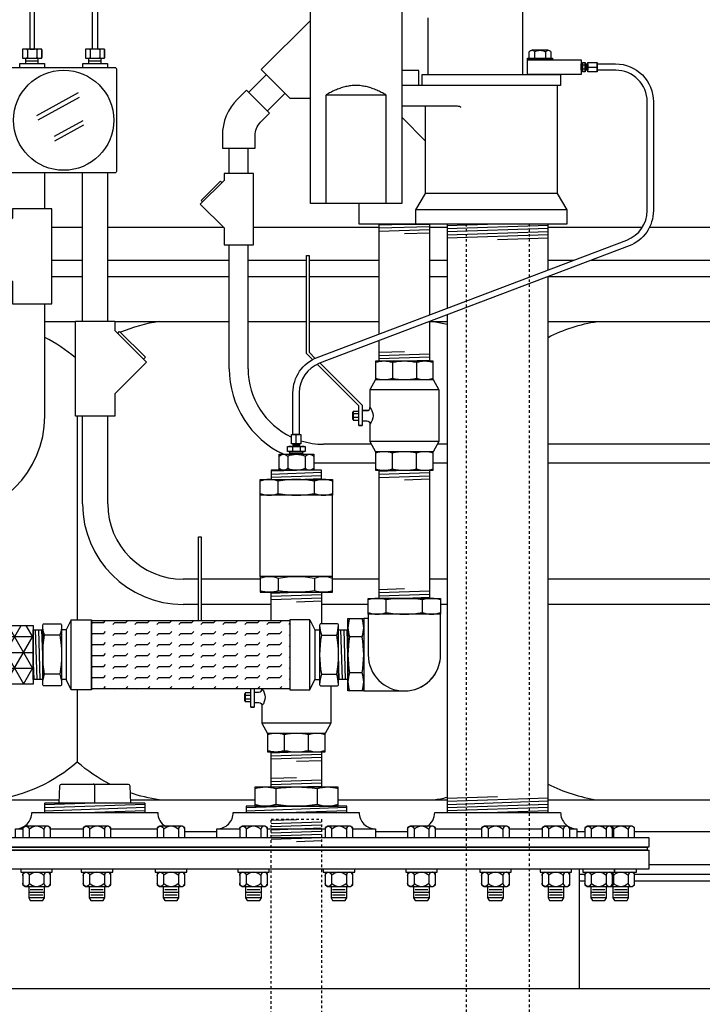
# Model space of a CAD drawing. Extents: x -285 to 5863, y 308 to 3178.
# Tile 4 of 256: x -242 to -215, y 1371 to 1410. Entities that reach past the tile are written whole.
import ezdxf

# ---------------------------------------------------------------- set-up
doc = ezdxf.new("R2010")
doc.units = 0
doc.header["$MEASUREMENT"] = 0
doc.linetypes.add('HIDDEN5', pattern=[0.05, 0.025, -0.025])
doc.layers.get('0').update_dxf_attribs({"color": 255, "linetype": 'CONTINUOUS'})
for name, color, linetype in [('CONDUIT', 2, 'CONTINUOUS'), ('COPPER-TUBING', 2, 'CONTINUOUS'), ('FLEXHOSE-2', 3, 'CONTINUOUS'), ('FLEXHOSE-2-HATCH', 2, 'CONTINUOUS'), ('FRP-2', 2, 'CONTINUOUS'), ('FRP-2-HATCH', 1, 'CONTINUOUS'), ('FRP-COLLAR', 1, 'CONTINUOUS'), ('FRP-SUMP', 2, 'CONTINUOUS'), ('GALV-2-ELL', 3, 'CONTINUOUS'), ('GALV-2-PIPE', 3, 'CONTINUOUS'), ('GALV-2-REDUCER', 3, 'CONTINUOUS'), ('GALV-2-TEE', 3, 'CONTINUOUS'), ('GALV-2-VALVE', 3, 'CONTINUOUS'), ('GALV-4-PIPE', 4, 'CONTINUOUS'), ('GALV-4-PLUG', 4, 'CONTINUOUS'), ('GALV-4-REDUCER', 4, 'CONTINUOUS'), ('J-BOX', 2, 'CONTINUOUS'), ('PROBE', 2, 'CONTINUOUS'), ('SUB-PUMP', 4, 'CONTINUOUS'), ('TANK-BUNG-OPENING-4', 3, 'CONTINUOUS'), ('TANK-MANWAY', 5, 'CONTINUOUS'), ('TANK-MANWAY-BOLT', 7, 'CONTINUOUS')]:
    doc.layers.add(name, color=color, linetype=linetype)

# ---------------------------------------------------------------- blocks, each defined once
blk = doc.blocks.new('A$C11483477')
at = {"layer": 'FLEXHOSE-2-HATCH', "linetype": 'Continuous'}
h = blk.add_hatch(dxfattribs=at)
h.set_pattern_fill('FLEX', color=256, scale=1.75, style=0)
h.set_pattern_definition([(6e-10, (46.2628, 13.2653), (-4e-12, 0.4375), [0.4375, -0.4375]), (45, (46.7003, 13.2653), (-4e-12, 0.4375), [0.109375, -0.399968, 0.109375, -0.618718])])
h.paths.add_polyline_path([(46.404, 14.625), (46.263, 14.625), (46.263, 11.905), (46.404, 11.905)])
h.paths.add_polyline_path([(54.138, 14.625), (46.404, 14.625), (46.404, 11.905), (54.138, 11.905)])
at = {"layer": 'FRP-2-HATCH', "linetype": 'Continuous'}
h = blk.add_hatch(dxfattribs=at)
h.set_pattern_fill('NET3', color=256, scale=5, style=0)
h.set_pattern_definition([(0, (40.45004, 13.2629), (0, 0.625), []), (60, (40.45004, 13.2629), (-0.541266, 0.3125), []), (120, (40.45004, 13.2629), (-0.541266, -0.3125), [])])
h.paths.add_polyline_path([(43.95, 14.43), (40.45, 14.43), (40.45, 12.096), (43.95, 12.096)])
h.paths.add_polyline_path([(40.45, 14.263), (40.018, 14.263), (40.018, 12.263), (40.45, 12.263)])
h.paths.add_polyline_path([(40.018, 15.506), (36.268, 15.506), (36.268, 14.453), (40.018, 14.453)])
h.paths.add_polyline_path([(40.018, 14.453), (36.268, 14.453), (36.268, 13.45), (37.895, 13.45), (37.895, 13.513), (37.955, 13.513), (37.955, 13.685, -0.236068), (37.986, 13.7), (38.299, 13.7, -0.236068), (38.33, 13.685), (38.33, 13.513), (38.393, 13.513), (38.393, 13.45), (40.018, 13.45)])
h.paths.add_polyline_path([(40.018, 13.075), (38.393, 13.075), (38.393, 13.013), (38.299, 13.013, -0.236068), (38.33, 12.997), (38.33, 12.841, -0.236068), (38.299, 12.825), (38.268, 12.825), (38.268, 12.7), (38.018, 12.7), (38.018, 12.825), (37.986, 12.825, -0.236068), (37.955, 12.841), (37.955, 13.013), (37.895, 13.013), (37.895, 13.075), (36.268, 13.075), (36.268, 12.073), (40.018, 12.073)])
h.paths.add_polyline_path([(40.018, 12.018), (40.018, 12.073), (36.268, 12.073), (36.268, 12.018), (36.268, 11.019), (40.018, 11.019)])
h.paths.add_polyline_path([(36.268, 14.453), (35.835, 14.453), (35.835, 12.073), (36.268, 12.073)])
at = {"layer": 'CONDUIT'}
for p, q in [((53.212, 36.306), (52.505, 35.599)), ((53.955, 35.563), (53.248, 34.856)), ((51.735, 32.384), (51.735, 33.384)), ((52.485, 32.384), (52.485, 33.384)), ((44.408, 30.973), (44.408, 32.4)), ((45.909, 26.519), (45.909, 32.4)), ((46.909, 26.519), (46.909, 32.4)), ((51.735, 24.624), (51.735, 29.551)), ((52.485, 24.624), (52.485, 29.551)), ((44.408, 22.743), (44.408, 27.195)), ((45.909, 19.263), (45.909, 22.741)), ((46.909, 19.263), (46.909, 22.741)), ((57.38, 21.624), (55.485, 21.624)), ((60.396, 21.624), (60.004, 21.624)), ((74.101, 21.624), (64.396, 21.624)), ((57.545, 20.874), (55.089, 20.874)), ((60.396, 20.874), (59.839, 20.874)), ((74.101, 20.874), (64.396, 20.874)), ((50.51, 16.263), (49.909, 16.263)), ((52.965, 16.263), (50.619, 16.263)), ((57.692, 16.263), (55.837, 16.263)), ((60.396, 16.263), (59.692, 16.263)), ((74.101, 16.263), (64.396, 16.263)), ((50.51, 15.263), (49.909, 15.263)), ((53.403, 15.263), (50.619, 15.263)), ((57.255, 15.263), (55.403, 15.263)), ((60.396, 15.263), (60.127, 15.263)), ((74.101, 15.263), (64.396, 15.263))]:
    blk.add_line(p, q, dxfattribs=at)
blk.add_lwpolyline([(51.463, 33.384), (52.763, 33.384), (52.763, 33.884, -0.198912), (52.982, 34.414), (53.336, 34.768), (52.417, 35.687), (52.063, 35.334, 0.198912), (51.463, 33.885), (51.463, 33.384)], format="xyb", dxfattribs=at)
for points in [[(51.529, 32.103), (50.586, 31.16), (51.529, 30.217), (51.529, 29.551), (52.696, 29.551), (52.696, 32.384), (51.529, 32.384)], [(43.13, 30.599), (41.873, 29.341), (43.13, 28.084), (43.13, 27.195), (44.686, 27.195), (44.686, 30.973), (43.13, 30.973)], [(47.186, 26.144), (48.443, 24.887), (47.186, 23.63), (47.186, 22.741), (45.631, 22.741), (45.631, 26.519), (47.186, 26.519)]]:
    blk.add_lwpolyline(points, close=True, dxfattribs=at)
for points in [[(51.441, 32.015), (51.382, 32.074), (50.616, 31.308), (50.675, 31.249)], [(47.304, 26.026), (47.383, 26.105), (48.404, 25.083), (48.326, 25.005)]]:
    blk.add_lwpolyline(points, dxfattribs=at)
for centre, radius, start, end in [((55.485, 24.624), 3.75, 180, 245.001), ((55.485, 24.624), 3, 180, 244.8204), ((40.408, 22.743), 4, 270, 0), ((55.485, 24.624), 3, 252.515, 270), ((49.909, 19.263), 4, 180, 270), ((49.909, 19.263), 3, 180, 270)]:
    blk.add_arc(centre, radius, start, end, dxfattribs=at)
at = {"layer": 'COPPER-TUBING', "color": 7}
for p, q in [((65.733, 36.73), (65.741, 36.48)), ((65.863, 36.681), (65.773, 36.681)), ((65.863, 36.523), (65.773, 36.523)), ((65.922, 36.73), (65.93, 36.48)), ((65.997, 36.605), (66.337, 36.605)), ((54.396, 21.66), (54.396, 22)), ((54.254, 21.518), (54.254, 21.349)), ((54.271, 21.585), (54.521, 21.593)), ((54.548, 21.518), (54.548, 21.349)), ((54.146, 21.27), (54.646, 21.287))]:
    blk.add_line(p, q, dxfattribs=at)
at = {"layer": 'COPPER-TUBING', "linetype": 'Continuous'}
blk.add_line((65.98, 36.73), (65.98, 36.48), dxfattribs=at)
at = {"layer": 'COPPER-TUBING', "color": 7, "linetype": 'Continuous'}
blk.add_line((54.271, 21.643), (54.521, 21.643), dxfattribs=at)
at = {"layer": 'COPPER-TUBING', "color": 7}
for points in [[(65.773, 36.792, 0.162986), (65.773, 36.681, 0.117634), (65.773, 36.523, 0.167355), (65.773, 36.412)], [(65.863, 36.412, 0.167355), (65.863, 36.523, 0.117634), (65.863, 36.681, 0.162986), (65.863, 36.792)], [(65.997, 36.417, -0.182833), (65.997, 36.605, -0.182833), (65.997, 36.792)], [(66.337, 36.417, 0.182833), (66.337, 36.605, 0.182833), (66.337, 36.792)], [(54.584, 22, 0.182833), (54.396, 22, 0.182833), (54.209, 22)], [(54.756, 21.518, 0.167355), (54.548, 21.518, 0.117634), (54.254, 21.518, 0.162986), (54.046, 21.518)], [(54.584, 21.66, -0.182833), (54.396, 21.66, -0.182833), (54.209, 21.66)], [(54.046, 21.349, 0.162986), (54.254, 21.349, 0.117634), (54.548, 21.349, 0.167355), (54.756, 21.349)]]:
    blk.add_lwpolyline(points, format="xyb", dxfattribs=at)
at = {"layer": 'COPPER-TUBING'}
for points in [[(65.873, 36.792), (65.873, 36.412), (65.764, 36.412), (65.764, 36.792)], [(54.046, 21.536), (54.756, 21.536), (54.756, 21.332), (54.046, 21.332)]]:
    blk.add_lwpolyline(points, close=True, dxfattribs=at)
at = {"layer": 'COPPER-TUBING', "linetype": 'Continuous'}
for points in [[(65.98, 36.792), (66.355, 36.792), (66.355, 36.417), (65.98, 36.417)], [(65.764, 36.73), (65.764, 36.48), (65.71, 36.48), (65.71, 36.73)], [(65.98, 36.73), (65.98, 36.48), (65.873, 36.48), (65.873, 36.73)], [(54.209, 21.643), (54.209, 22.018), (54.584, 22.018), (54.584, 21.643)], [(54.271, 21.643), (54.521, 21.643), (54.521, 21.536), (54.271, 21.536)], [(54.146, 21.332), (54.646, 21.332), (54.646, 21.225), (54.146, 21.225)]]:
    blk.add_lwpolyline(points, close=True, dxfattribs=at)
blk.add_lwpolyline([(68.336, 30.904), (68.336, 35.23, 0.414214), (67.086, 36.48), (66.355, 36.48), (66.355, 36.73), (67.082, 36.73, -0.414214), (68.582, 35.23), (68.582, 30.904, -0.31159), (67.614, 29.502), (55.321, 24.839, 0.31159), (54.515, 23.67), (54.515, 22.018), (54.265, 22.018), (54.265, 23.669, -0.31159), (55.233, 25.071), (67.529, 29.736, 0.31159)], format="xyb", close=True, dxfattribs=at)
at = {"layer": 'FLEXHOSE-2', "color": 7}
for p, q in [((44.106, 12.277), (44.044, 14.249)), ((44.231, 12.277), (44.169, 14.249)), ((44.325, 13.263), (44.294, 14.249)), ((56.231, 12.277), (56.169, 14.249)), ((56.356, 12.277), (56.294, 14.249)), ((56.45, 13.263), (56.419, 14.249)), ((43.981, 12.277), (43.95, 13.263)), ((56.106, 12.277), (56.075, 13.263))]:
    blk.add_line(p, q, dxfattribs=at)
at = {"layer": 'FLEXHOSE-2', "color": 2, "linetype": 'Continuous'}
for p, q in [((45.263, 14.25), (45.263, 12.28)), ((55.138, 14.25), (55.138, 12.28))]:
    blk.add_line(p, q, dxfattribs=at)
at = {"layer": 'FLEXHOSE-2', "color": 7, "linetype": 'Continuous'}
for p, q in [((45.005, 14.035), (44.397, 14.035)), ((55.395, 14.035), (56.004, 14.035)), ((45.005, 12.493), (44.397, 12.493)), ((55.395, 12.493), (56.004, 12.493))]:
    blk.add_line(p, q, dxfattribs=at)
at = {"layer": 'FLEXHOSE-2', "linetype": 'Continuous'}
for points in [[(44.325, 14.429, -0.414214), (44.388, 14.497), (45.017, 14.497, -0.414214), (45.075, 14.435), (45.075, 12.085, -0.414214), (45.013, 12.025), (44.388, 12.025, -0.414214), (44.325, 12.087)], [(56.075, 14.429, 0.414214), (56.013, 14.497), (55.383, 14.497, 0.414214), (55.325, 14.435), (55.325, 12.085, 0.414214), (55.388, 12.025), (56.013, 12.025, 0.414214), (56.075, 12.087)]]:
    blk.add_lwpolyline(points, format="xyb", close=True, dxfattribs=at)
for points in [[(45.463, 14.657), (45.263, 14.25), (45.075, 14.25)], [(54.938, 14.657), (55.138, 14.25), (55.325, 14.25)], [(45.463, 11.874), (45.263, 12.28), (45.076, 12.28)], [(54.938, 11.874), (55.138, 12.28), (55.324, 12.28)]]:
    blk.add_lwpolyline(points, dxfattribs=at)
for points in [[(45.463, 11.874), (45.463, 14.657), (46.263, 14.657), (46.263, 11.874)], [(54.138, 11.905), (46.263, 11.905), (46.263, 14.625), (54.138, 14.625)], [(54.938, 11.874), (54.938, 14.657), (54.138, 14.657), (54.138, 11.874)], [(44.325, 12.277), (43.95, 12.277), (43.95, 14.249), (44.325, 14.249)], [(56.45, 12.277), (56.075, 12.277), (56.075, 14.249), (56.45, 14.249)]]:
    blk.add_lwpolyline(points, close=True, dxfattribs=at)
at = {"layer": 'FLEXHOSE-2', "color": 7, "linetype": 'Continuous'}
for points in [[(44.327, 12.085, -0.065145), (44.397, 12.493, -0.092707), (44.397, 14.035, -0.065883), (44.327, 14.437)], [(45.075, 14.437, -0.065883), (45.005, 14.035, -0.092707), (45.005, 12.493, -0.065145), (45.075, 12.085)], [(55.325, 14.437, 0.065883), (55.395, 14.035, 0.092707), (55.395, 12.493, 0.065145), (55.325, 12.085)], [(56.074, 12.085, 0.065145), (56.004, 12.493, 0.092707), (56.004, 14.035, 0.065883), (56.074, 14.437)]]:
    blk.add_lwpolyline(points, format="xyb", dxfattribs=at)
at = {"layer": 'FRP-2'}
blk.add_lwpolyline([(43.95, 12.096), (40.45, 12.096), (40.45, 14.43), (43.95, 14.43)], close=True, dxfattribs=at)
at = {"layer": 'FRP-COLLAR', "color": 7, "linetype": 'Continuous'}
for p, q in [((49.971, 6.25), (51.247, 6.25)), ((57.546, 6.25), (58.821, 6.25)), ((65.546, 6.25), (65.857, 6.25)), ((67.835, 6.25), (74.26, 6.25)), ((68.396, 4.935), (74.996, 4.935)), ((65.857, 4.536), (65.646, 4.536)), ((74.996, 4.536), (67.835, 4.536)), ((65.646, 4.286), (65.857, 4.286)), ((67.835, 4.286), (75.246, 4.286))]:
    blk.add_line(p, q, dxfattribs=at)
at = {"layer": 'FRP-SUMP', "color": 7, "linetype": 'Continuous'}
for p, q in [((44.686, 30.248), (45.909, 30.248)), ((46.909, 30.248), (51.499, 30.248)), ((52.696, 30.248), (57.692, 30.248)), ((59.692, 30.248), (60.396, 30.248)), ((64.396, 30.248), (68.149, 30.248)), ((68.43, 30.248), (74.274, 30.248)), ((44.686, 28.932), (45.909, 28.932)), ((46.909, 28.932), (51.735, 28.932)), ((52.485, 28.932), (54.798, 28.932)), ((54.908, 28.932), (57.692, 28.932)), ((59.692, 28.932), (60.396, 28.932)), ((64.396, 28.932), (65.412, 28.932)), ((66.113, 28.932), (75.011, 28.932)), ((44.686, 28.284), (45.909, 28.284)), ((46.909, 28.284), (51.735, 28.284)), ((52.485, 28.284), (54.798, 28.284)), ((54.908, 28.284), (57.692, 28.284)), ((59.692, 28.284), (60.396, 28.284)), ((64.396, 28.284), (75.261, 28.284)), ((57.01, 22.98), (57.264, 22.98))]:
    blk.add_line(p, q, dxfattribs=at)
at = {"layer": 'FRP-SUMP', "color": 7}
for p, q in [((44.408, 26.498), (45.631, 26.498)), ((47.186, 26.498), (51.735, 26.498)), ((52.485, 26.498), (54.798, 26.498)), ((54.908, 26.498), (57.692, 26.498)), ((59.692, 26.498), (60.396, 26.498)), ((64.396, 26.498), (75.444, 26.498)), ((45.698, 22.741), (45.698, 14.657)), ((45.698, 11.874), (45.698, 9)), ((38.907, 7.5), (44.987, 7.5)), ((47.805, 7.5), (52.758, 7.5)), ((56.058, 7.5), (60.396, 7.5)), ((64.396, 7.5), (75.444, 7.5))]:
    blk.add_line(p, q, dxfattribs=at)
for points in [[(48.948, 26.498, 0.062659), (47.418, 26.07, 0.062659)], [(59.859, 26.498, -0.021503), (60.396, 26.394, -0.021503)], [(64.396, 25.869, -0.081493), (66.359, 26.498)], [(45.631, 25.055, 0.057905), (44.408, 25.87, 0.057905)], [(46.995, 8.124, -0.061716), (45.698, 9, -0.143498), (42.448, 7.5)], [(64.396, 8.129, 0.081493), (66.359, 7.5)], [(48.948, 7.5, -0.046795), (47.794, 7.784, -0.046795)], [(59.859, 7.5, 0.021503), (60.396, 7.604, 0.021503)]]:
    blk.add_lwpolyline(points, format="xyb", dxfattribs=at)
at = {"layer": 'GALV-2-ELL', "color": 7, "linetype": 'Continuous'}
for p, q in [((57.974, 14.94), (57.974, 15.439)), ((59.41, 14.94), (59.41, 15.439)), ((57.012, 13.981), (56.513, 13.981)), ((57.012, 12.545), (56.513, 12.545))]:
    blk.add_line(p, q, dxfattribs=at)
for points in [[(60.127, 15.439, 0.174432), (59.41, 15.439, 0.087045), (57.974, 15.439, 0.173735), (57.255, 15.439)], [(57.255, 14.94, 0.173725), (57.974, 14.94, 0.087044), (59.41, 14.94, 0.174422), (60.127, 14.94)], [(56.513, 14.697, 0.174432), (56.513, 13.981, 0.087045), (56.513, 12.545, 0.173735), (56.513, 11.825)], [(57.012, 11.825, 0.173725), (57.012, 12.545, 0.087044), (57.012, 13.981, 0.174422), (57.012, 14.697)]]:
    blk.add_lwpolyline(points, format="xyb", dxfattribs=at)
at = {"layer": 'GALV-2-ELL', "linetype": 'Continuous'}
for points in [[(60.127, 14.878), (57.255, 14.878), (57.255, 15.502), (60.127, 15.502)], [(57.075, 14.697), (57.075, 11.825), (56.45, 11.825), (56.45, 14.697)]]:
    blk.add_lwpolyline(points, close=True, dxfattribs=at)
for points in [[(57.255, 14.878), (57.255, 13.261, 1), (60.127, 13.261), (60.127, 14.878)], [(57.075, 11.825), (58.691, 11.825, 0.414214), (60.127, 13.261, 0.414214)]]:
    blk.add_lwpolyline(points, format="xyb", dxfattribs=at)
blk.add_lwpolyline([(57.255, 14.697), (57.075, 14.697)], dxfattribs=at)
at = {"layer": 'GALV-2-PIPE', "color": 7}
for p, q in [((57.692, 30.341), (58.692, 30.372)), ((57.692, 30.216), (59.692, 30.278)), ((57.692, 30.091), (59.692, 30.153)), ((58.692, 29.997), (59.692, 30.028)), ((58.692, 25.296), (57.692, 25.265)), ((59.692, 25.203), (57.692, 25.14)), ((59.692, 25.078), (57.692, 25.015)), ((59.692, 24.953), (58.692, 24.921)), ((57.692, 20.56), (58.692, 20.591)), ((57.692, 20.435), (59.692, 20.498)), ((57.692, 20.31), (59.692, 20.373)), ((58.692, 20.216), (59.692, 20.248)), ((53.403, 15.714), (54.403, 15.745)), ((53.403, 15.589), (55.403, 15.651)), ((58.692, 15.877), (57.692, 15.846)), ((59.692, 15.783), (57.692, 15.721)), ((59.692, 15.658), (57.692, 15.596)), ((53.403, 15.464), (55.403, 15.526)), ((54.403, 15.37), (55.403, 15.401)), ((59.692, 15.533), (58.692, 15.502)), ((53.405, 9.374), (54.406, 9.408)), ((53.405, 9.374), (54.406, 9.408)), ((53.405, 9.249), (55.403, 9.317)), ((53.405, 9.249), (55.402, 9.317)), ((53.405, 9.124), (55.403, 9.192)), ((53.405, 9.124), (55.402, 9.192)), ((54.404, 9.033), (55.403, 9.067)), ((54.404, 9.033), (55.402, 9.067)), ((54.401, 8.376), (53.405, 8.343)), ((55.403, 8.285), (53.405, 8.218)), ((55.403, 8.16), (53.405, 8.092)), ((55.403, 8.035), (54.303, 7.998))]:
    blk.add_line(p, q, dxfattribs=at)
at = {"layer": 'GALV-2-PIPE', "color": 254, "linetype": 'Continuous'}
for p, q in [((53.405, 6.692), (54.406, 6.725)), ((53.405, 6.566), (55.403, 6.634)), ((53.405, 6.441), (55.403, 6.509)), ((53.405, 6.316), (55.403, 6.384)), ((53.405, 6.191), (55.403, 6.259)), ((53.405, 6.066), (55.403, 6.133)), ((53.405, 5.941), (55.403, 6.008)), ((54.408, 5.85), (55.407, 5.883))]:
    blk.add_line(p, q, dxfattribs=at)
at = {"layer": 'GALV-2-PIPE', "linetype": 'Continuous'}
for points in [[(57.692, 26.004), (57.692, 30.372), (59.692, 30.372), (59.692, 26.763)], [(59.692, 26.497), (59.692, 24.921), (57.692, 24.921), (57.692, 25.738)], [(53.403, 14.625), (53.403, 15.745), (55.403, 15.745), (55.403, 14.497)]]:
    blk.add_lwpolyline(points, dxfattribs=at)
for points in [[(59.692, 20.591), (59.692, 15.502), (57.692, 15.502), (57.692, 20.591)], [(55.403, 9.41), (55.403, 7.999), (53.405, 7.999), (53.405, 9.41)]]:
    blk.add_lwpolyline(points, close=True, dxfattribs=at)
at = {"layer": 'GALV-2-PIPE', "color": 1, "linetype": 'HIDDEN5'}
blk.add_lwpolyline([(53.398, -117), (53.398, 6.727), (55.398, 6.727), (55.398, -117)], close=True, dxfattribs=at)
at = {"layer": 'GALV-2-REDUCER', "color": 7, "linetype": 'Continuous'}
for p, q in [((54.061, 21.155), (54.061, 20.669)), ((54.746, 21.155), (54.746, 20.669))]:
    blk.add_line(p, q, dxfattribs=at)
at = {"layer": 'GALV-2-REDUCER', "color": 7}
for p, q in [((53.402, 20.567), (54.401, 20.601)), ((53.402, 20.442), (55.4, 20.509)), ((53.402, 20.317), (55.4, 20.384)), ((54.401, 20.226), (55.4, 20.259))]:
    blk.add_line(p, q, dxfattribs=at)
at = {"layer": 'GALV-2-REDUCER', "color": 7, "linetype": 'Continuous'}
for points in [[(53.719, 21.157, -0.400301), (54.061, 21.157, -0.204293), (54.746, 21.157, -0.411031), (55.089, 21.157)], [(53.719, 20.669, 0.400301), (54.061, 20.669, 0.204293), (54.746, 20.669, 0.411031), (55.089, 20.669)]]:
    blk.add_lwpolyline(points, format="xyb", dxfattribs=at)
at = {"layer": 'GALV-2-REDUCER', "linetype": 'Continuous'}
for points in [[(53.719, 21.225), (55.089, 21.225), (55.089, 20.601), (53.719, 20.601)], [(55.4, 20.226), (55.4, 20.601), (53.402, 20.601), (53.403, 20.226)]]:
    blk.add_lwpolyline(points, close=True, dxfattribs=at)
at = {"layer": 'GALV-2-TEE', "color": 7, "linetype": 'Continuous'}
for p, q in [((53.685, 19.664), (53.685, 20.163)), ((55.121, 19.664), (55.121, 20.163)), ((53.685, 16.307), (53.685, 15.807)), ((55.121, 16.307), (55.121, 15.807))]:
    blk.add_line(p, q, dxfattribs=at)
at = {"layer": 'GALV-2-TEE', "linetype": 'Continuous'}
for p, q in [((52.965, 16.369), (52.965, 19.601)), ((55.837, 16.369), (55.837, 19.601))]:
    blk.add_line(p, q, dxfattribs=at)
at = {"layer": 'GALV-2-TEE', "color": 7, "linetype": 'Continuous'}
for points in [[(55.837, 20.163, 0.174432), (55.121, 20.163, 0.087045), (53.685, 20.163, 0.173735), (52.965, 20.163)], [(52.965, 19.664, 0.173725), (53.685, 19.664, 0.087044), (55.121, 19.664, 0.174422), (55.837, 19.664)], [(52.965, 16.307, -0.173725), (53.685, 16.307, -0.087044), (55.121, 16.307, -0.174422), (55.837, 16.307)], [(55.837, 15.807, -0.174432), (55.121, 15.807, -0.087045), (53.685, 15.807, -0.173735), (52.965, 15.807)]]:
    blk.add_lwpolyline(points, format="xyb", dxfattribs=at)
at = {"layer": 'GALV-2-TEE', "linetype": 'Continuous'}
for points in [[(55.837, 19.601), (52.965, 19.601), (52.965, 20.226), (55.837, 20.226)], [(55.837, 16.369), (52.965, 16.369), (52.965, 15.745), (55.837, 15.745)]]:
    blk.add_lwpolyline(points, close=True, dxfattribs=at)
at = {"layer": 'GALV-2-VALVE', "color": 7, "linetype": 'Continuous'}
for p, q in [((58.218, 24.865), (58.218, 24.246)), ((59.167, 24.865), (59.167, 24.246)), ((56.628, 22.895), (56.633, 22.617)), ((56.642, 22.895), (56.647, 22.617)), ((58.218, 20.648), (58.218, 21.267)), ((59.167, 20.648), (59.167, 21.267)), ((52.339, 11.714), (52.344, 11.436)), ((52.354, 11.714), (52.359, 11.436)), ((53.929, 9.466), (53.929, 10.085)), ((54.878, 9.466), (54.878, 10.085))]:
    blk.add_line(p, q, dxfattribs=at)
at = {"layer": 'GALV-2-VALVE', "color": 2, "linetype": 'Continuous'}
for p, q in [((60.061, 23.786), (57.324, 23.786)), ((56.886, 22.828), (56.655, 22.828)), ((56.886, 22.684), (56.655, 22.684)), ((60.061, 21.727), (57.324, 21.727)), ((52.598, 11.647), (52.367, 11.647)), ((52.598, 11.503), (52.367, 11.503)), ((55.772, 10.545), (53.035, 10.545))]:
    blk.add_line(p, q, dxfattribs=at)
at = {"layer": 'GALV-2-VALVE', "linetype": 'Continuous'}
for p, q in [((56.886, 22.368), (57.01, 22.368)), ((52.598, 11.187), (52.722, 11.187))]:
    blk.add_line(p, q, dxfattribs=at)
for points in [[(55.046, 24.985), (54.798, 25.232), (54.798, 29.126), (54.908, 29.126), (54.908, 25.278), (55.149, 25.036)], [(55.34, 24.846), (57.01, 23.175), (57.01, 22.368), (56.886, 22.368), (56.886, 23.145), (55.23, 24.8)], [(59.839, 24.921), (57.545, 24.921), (57.545, 24.19), (59.839, 24.19), (59.839, 24.921)], [(59.839, 24.19), (60.061, 23.786), (60.061, 21.727), (59.839, 21.323)], [(56.886, 22.93), (56.655, 22.93), (56.655, 22.583), (56.886, 22.583)], [(50.51, 14.625), (50.51, 17.945), (50.619, 17.945), (50.619, 14.625)], [(52.598, 11.749), (52.367, 11.749), (52.367, 11.401), (52.598, 11.401)], [(52.722, 11.905), (52.722, 11.187), (52.598, 11.187), (52.598, 11.905)], [(55.772, 12.025), (55.772, 10.545), (55.551, 10.142)]]:
    blk.add_lwpolyline(points, dxfattribs=at)
at = {"layer": 'GALV-2-VALVE', "color": 7, "linetype": 'Continuous'}
for points in [[(59.838, 24.865, 0.162986), (59.167, 24.865, 0.117634), (58.218, 24.865, 0.167355), (57.547, 24.865)], [(57.547, 24.246, 0.167355), (58.218, 24.246, 0.117634), (59.167, 24.246, 0.162986), (59.838, 24.246)], [(59.838, 21.267, 0.167355), (59.167, 21.267, 0.117634), (58.218, 21.267, 0.162986), (57.547, 21.267)], [(57.547, 20.648, 0.162986), (58.218, 20.648, 0.117634), (59.167, 20.648, 0.167355), (59.838, 20.648)], [(55.549, 10.085, 0.167355), (54.878, 10.085, 0.117634), (53.929, 10.085, 0.162986), (53.258, 10.085)], [(53.258, 9.466, 0.162986), (53.929, 9.466, 0.117634), (54.878, 9.466, 0.167355), (55.549, 9.466)]]:
    blk.add_lwpolyline(points, format="xyb", dxfattribs=at)
at = {"layer": 'GALV-2-VALVE', "linetype": 'Continuous'}
for points in [[(57.545, 24.19), (57.324, 23.786), (57.324, 23.086, -0.378629), (57.324, 22.426), (57.324, 21.727), (57.545, 21.323)], [(57.01, 22.961), (57.199, 22.961, 0.414214), (57.324, 23.086)], [(57.01, 22.551), (57.199, 22.551, -0.414214), (57.324, 22.426)], [(52.722, 11.78), (52.91, 11.78, 0.414214), (53.035, 11.905)], [(53.035, 11.905), (53.035, 11.905, -0.378629), (53.035, 11.245), (53.035, 10.545), (53.257, 10.142)], [(52.722, 11.37), (52.91, 11.37, -0.414214), (53.035, 11.245)]]:
    blk.add_lwpolyline(points, format="xyb", dxfattribs=at)
at = {"layer": 'GALV-2-VALVE', "color": 2, "linetype": 'Continuous'}
for points in [[(56.655, 22.895), (56.628, 22.895), (56.628, 22.617), (56.655, 22.617)], [(52.367, 11.714), (52.339, 11.714), (52.339, 11.436), (52.367, 11.436)]]:
    blk.add_lwpolyline(points, dxfattribs=at)
at = {"layer": 'GALV-2-VALVE', "linetype": 'Continuous'}
for points in [[(59.839, 21.323), (57.545, 21.323), (57.545, 20.591), (59.839, 20.591)], [(55.551, 10.142), (53.257, 10.142), (53.257, 9.41), (55.551, 9.41)]]:
    blk.add_lwpolyline(points, close=True, dxfattribs=at)
at = {"layer": 'GALV-4-PIPE', "color": 7}
for p, q in [((62.396, 30.372), (60.396, 30.305)), ((64.396, 30.315), (60.396, 30.18)), ((64.396, 30.189), (60.396, 30.055)), ((64.396, 30.064), (60.396, 29.93)), ((64.396, 29.939), (60.396, 29.805)), ((64.396, 29.814), (62.396, 29.747)), ((62.396, 7.625), (60.396, 7.558)), ((64.396, 7.568), (60.396, 7.433)), ((64.396, 7.443), (60.396, 7.308)), ((64.396, 7.318), (60.396, 7.183)), ((64.396, 7.192), (60.396, 7.058)), ((64.396, 7.067), (62.396, 7))]:
    blk.add_line(p, q, dxfattribs=at)
at = {"layer": 'GALV-4-PIPE'}
for points in [[(64.396, 28.547), (64.396, 30.372), (60.396, 30.372), (60.396, 27.03)], [(60.396, 26.764), (60.396, 7), (64.396, 7), (64.396, 28.281)]]:
    blk.add_lwpolyline(points, dxfattribs=at)
at = {"layer": 'GALV-4-PLUG', "color": 7}
for p, q in [((46.396, 7.374), (44.396, 7.306)), ((48.396, 7.317), (44.396, 7.182)), ((48.396, 7.192), (44.396, 7.057)), ((48.396, 7.067), (46.396, 7))]:
    blk.add_line(p, q, dxfattribs=at)
at = {"layer": 'GALV-4-PLUG', "color": 4, "linetype": 'Continuous'}
blk.add_lwpolyline([(44.982, 7.374), (45.011, 8.064, -0.402069), (45.073, 8.124), (47.719, 8.124, -0.402069), (47.782, 8.064), (47.811, 7.374)], format="xyb", dxfattribs=at)
at = {"layer": 'GALV-4-PLUG', "color": 7, "linetype": 'Continuous'}
for points in [[(46.396, 7.374), (46.396, 8.061, 0.414214), (46.334, 8.124)], [(46.396, 7.374), (46.396, 8.061, -0.414214), (46.459, 8.124)]]:
    blk.add_lwpolyline(points, format="xyb", dxfattribs=at)
at = {"layer": 'GALV-4-PLUG', "color": 4, "linetype": 'Continuous'}
blk.add_lwpolyline([(48.396, 7), (48.396, 7.342, 0.414214), (48.365, 7.374), (44.428, 7.374, 0.414214), (44.396, 7.342), (44.396, 7)], format="xyb", close=True, dxfattribs=at)
at = {"layer": 'GALV-4-REDUCER', "color": 7, "linetype": 'Continuous'}
for p, q in [((53.583, 7.937), (53.583, 7.312)), ((55.233, 7.937), (55.233, 7.312))]:
    blk.add_line(p, q, dxfattribs=at)
at = {"layer": 'GALV-4-REDUCER', "color": 7}
for p, q in [((54.401, 7.249), (52.401, 7.182)), ((56.401, 7.192), (52.401, 7.057)), ((56.401, 7.068), (54.396, 7))]:
    blk.add_line(p, q, dxfattribs=at)
at = {"layer": 'GALV-4-REDUCER', "color": 4, "linetype": 'Continuous'}
for points in [[(52.758, 7.249), (56.058, 7.249), (56.058, 7.999), (52.758, 7.999)], [(56.401, 7), (56.401, 7.249), (52.401, 7.249), (52.401, 7)]]:
    blk.add_lwpolyline(points, close=True, dxfattribs=at)
at = {"layer": 'GALV-4-REDUCER', "color": 7, "linetype": 'Continuous'}
for points in [[(56.058, 7.937, 0.151515), (55.233, 7.937, 0.075758), (53.583, 7.937, 0.151515), (52.758, 7.937)], [(56.058, 7.312, -0.151515), (55.233, 7.312, -0.075758), (53.583, 7.312, -0.151515), (52.758, 7.312)]]:
    blk.add_lwpolyline(points, format="xyb", dxfattribs=at)
at = {"layer": 'J-BOX', "color": 7}
for p, q in [((44.094, 34.687), (45.747, 35.593)), ((44.14, 34.506), (45.792, 35.411)), ((44.795, 33.859), (45.934, 34.483)), ((44.806, 33.677), (45.964, 34.312))]:
    blk.add_line(p, q, dxfattribs=at)
at = {"layer": 'J-BOX'}
blk.add_lwpolyline([(43.064, 32.456), (43.064, 36.533, -0.414214), (43.12, 36.589), (47.197, 36.589, -0.414214), (47.253, 36.533), (47.253, 32.456, -0.414214), (47.197, 32.4), (43.12, 32.4, -0.414214)], format="xyb", close=True, dxfattribs=at)
blk.add_circle((45.158, 34.495), 1.989, dxfattribs=at)
at = {"layer": 'PROBE'}
for p, q in [((43.659, 36.751), (43.659, 36.962)), ((44.148, 36.751), (44.148, 36.962)), ((46.154, 36.751), (46.154, 36.962)), ((46.643, 36.751), (46.643, 36.962))]:
    blk.add_line(p, q, dxfattribs=at)
at = {"layer": 'PROBE', "color": 7}
for p, q in [((43.659, 36.856), (44.148, 36.856)), ((46.154, 36.856), (46.643, 36.856))]:
    blk.add_line(p, q, dxfattribs=at)
at = {"layer": 'PROBE'}
for points in [[(54.497, 56.401), (54.497, 56.401), (54.497, 56.592, 0.414214), (52.81, 58.279), (50.535, 58.279, 0.131652), (49.035, 57.878), (45.319, 55.732, 0.267949), (43.819, 53.134), (43.819, 37.312), (44.007, 37.312), (44.007, 53.026, -0.267949), (45.507, 55.624), (49.085, 57.69, -0.131652), (50.585, 58.092), (52.81, 58.092, -0.414214), (54.31, 56.592), (54.31, 56.401)], [(46.31, 37.312), (46.31, 41.424, -0.400474), (48.545, 43.518), (60.156, 43.518, -0.414214), (62.25, 41.424), (62.25, 40.083), (62.063, 40.083), (62.063, 41.424, 0.414214), (60.156, 43.331), (48.545, 43.331, 0.39915), (46.497, 41.424), (46.497, 37.312)]]:
    blk.add_lwpolyline(points, format="xyb", close=True, dxfattribs=at)
at = {"layer": 'PROBE', "color": 7}
for points in [[(43.559, 37.312, 0.414214), (43.528, 37.281), (43.528, 36.993, 0.414214), (43.559, 36.962)], [(43.687, 37.312, -0.414214), (43.718, 37.281), (43.718, 36.993, -0.414214), (43.687, 36.962)], [(43.749, 37.312, 0.414214), (43.718, 37.281), (43.718, 36.993, 0.414214), (43.749, 36.962)], [(44.067, 37.312, -0.414214), (44.098, 37.281), (44.098, 36.993, -0.414214), (44.067, 36.962)], [(44.13, 37.312, 0.414214), (44.098, 37.281), (44.098, 36.993, 0.414214), (44.13, 36.962)], [(44.257, 37.312, -0.414214), (44.288, 37.281), (44.288, 36.993, -0.414214), (44.257, 36.962)], [(46.055, 37.312, 0.414214), (46.023, 37.281), (46.023, 36.993, 0.414214), (46.055, 36.962)], [(46.182, 37.312, -0.414214), (46.213, 37.281), (46.213, 36.993, -0.414214), (46.182, 36.962)], [(46.245, 37.312, 0.414214), (46.213, 37.281), (46.213, 36.993, 0.414214), (46.245, 36.962)], [(46.562, 37.312, -0.414214), (46.594, 37.281), (46.594, 36.993, -0.414214), (46.562, 36.962)], [(46.625, 37.312, 0.414214), (46.594, 37.281), (46.594, 36.993, 0.414214), (46.625, 36.962)], [(46.752, 37.312, -0.414214), (46.784, 37.281), (46.784, 36.993, -0.414214), (46.752, 36.962)]]:
    blk.add_lwpolyline(points, format="xyb", dxfattribs=at)
at = {"layer": 'PROBE'}
for points in [[(44.288, 37.312), (43.528, 37.312), (43.528, 36.962), (44.288, 36.962)], [(46.784, 37.312), (46.023, 37.312), (46.023, 36.962), (46.784, 36.962)]]:
    blk.add_lwpolyline(points, close=True, dxfattribs=at)
for points in [[(43.416, 36.593), (43.416, 36.751), (44.4, 36.751), (44.4, 36.589)], [(45.917, 36.593), (45.917, 36.751), (46.9, 36.751), (46.9, 36.589)]]:
    blk.add_lwpolyline(points, dxfattribs=at)
at = {"layer": 'PROBE', "linetype": 'Continuous'}
for centre in [(44.257, 36.993), (46.752, 36.993)]:
    blk.add_arc(centre, 0.0312, 270, 360, dxfattribs=at)
at = {"layer": 'SUB-PUMP', "color": 3, "linetype": 'Continuous'}
for p, q in [((59.63, 36.31), (59.63, 38.56)), ((63.865, 37.211), (63.865, 36.962)), ((64.298, 37.211), (64.298, 36.962)), ((58.584, 34.609), (59.526, 33.666))]:
    blk.add_line(p, q, dxfattribs=at)
at = {"layer": 'SUB-PUMP', "color": 2, "linetype": 'Continuous'}
blk.add_line((64.406, 37.274), (63.757, 37.274), dxfattribs=at)
at = {"layer": 'SUB-PUMP', "linetype": 'Continuous'}
for p, q in [((64.766, 33.597), (64.773, 33.597)), ((64.766, 31.59), (59.526, 31.59)), ((65.146, 30.932), (59.146, 30.932))]:
    blk.add_line(p, q, dxfattribs=at)
at = {"layer": 'SUB-PUMP', "color": 1, "linetype": 'HIDDEN5'}
for p, q in [((61.146, 30.372), (61.146, -91)), ((63.646, 30.372), (63.646, -91))]:
    blk.add_line(p, q, dxfattribs=at)
at = {"layer": 'SUB-PUMP', "linetype": 'Continuous'}
blk.add_lwpolyline([(58.584, 39.31), (58.584, 31.185), (54.959, 31.185), (54.959, 39.31)], close=True, dxfattribs=at)
at = {"layer": 'SUB-PUMP', "color": 3, "linetype": 'Continuous'}
for points in [[(63.396, 36.31), (63.396, 39.31), (59.748, 39.31)], [(54.959, 35.36), (54.158, 35.36), (53.009, 36.509), (54.959, 38.459)], [(63.586, 36.899), (65.71, 36.899), (65.71, 36.31), (63.586, 36.31), (63.586, 36.899)], [(59.271, 35.872), (59.271, 36.466), (58.584, 36.466)], [(59.146, 30.372), (56.896, 30.372), (56.896, 31.185)]]:
    blk.add_lwpolyline(points, dxfattribs=at)
blk.add_lwpolyline([(63.648, 36.962), (63.648, 37.211, -0.576424), (63.865, 37.211, -0.288214), (64.298, 37.211, -0.576425), (64.514, 37.211), (64.514, 36.962)], format="xyb", dxfattribs=at)
blk.add_lwpolyline([(63.586, 36.962), (64.577, 36.962), (64.577, 36.899), (63.586, 36.899)], close=True, dxfattribs=at)
at = {"layer": 'SUB-PUMP', "linetype": 'Continuous'}
for points in [[(59.396, 35.872), (59.396, 36.31), (64.896, 36.31), (64.896, 35.872), (58.584, 35.872)], [(64.766, 35.872), (64.766, 31.59), (65.146, 30.932), (65.146, 30.372), (59.146, 30.372), (59.146, 30.932), (59.526, 31.59), (59.526, 35.046)]]:
    blk.add_lwpolyline(points, dxfattribs=at)
at = {"layer": 'SUB-PUMP', "color": 5, "linetype": 'Continuous'}
blk.add_lwpolyline([(57.952, 35.498), (57.91, 35.528), (57.865, 35.55), (57.822, 35.578), (57.776, 35.598), (57.733, 35.626), (57.687, 35.646), (57.642, 35.667), (57.597, 35.688), (57.551, 35.707), (57.505, 35.726), (57.458, 35.743), (57.412, 35.76), (57.365, 35.776), (57.317, 35.79), (57.269, 35.804), (57.221, 35.816), (57.173, 35.827), (57.124, 35.838), (57.074, 35.844), (57.025, 35.852), (56.976, 35.861), (56.926, 35.869), (56.874, 35.868), (56.771, 35.873), (56.718, 35.876), (56.669, 35.869), (56.617, 35.868), (56.568, 35.859), (56.516, 35.857), (56.468, 35.847), (56.419, 35.837), (56.37, 35.827), (56.321, 35.816), (56.273, 35.804), (56.226, 35.79), (56.178, 35.776), (56.131, 35.76), (56.085, 35.743), (56.038, 35.726), (55.992, 35.707), (55.946, 35.688), (55.9, 35.668), (55.856, 35.643), (55.811, 35.622), (55.766, 35.601), (55.72, 35.58), (55.678, 35.549), (55.59, 35.498)], dxfattribs=at)
blk.add_lwpolyline([(55.59, 31.185), (55.59, 35.498), (57.952, 35.498), (57.952, 31.185)], close=True, dxfattribs=at)
at = {"layer": 'SUB-PUMP', "linetype": 'Continuous'}
blk.add_lwpolyline([(60.952, 34.998, 0.159639), (60.804, 35.046), (58.584, 35.046)], format="xyb", dxfattribs=at)
at = {"layer": 'TANK-BUNG-OPENING-4', "linetype": 'Continuous'}
for p, q in [((43.247, 6.351), (43.533, 6.351)), ((44.633, 6.351), (45.932, 6.351)), ((47.032, 6.351), (48.871, 6.351)), ((51.247, 6.351), (52.15, 6.351)), ((53.25, 6.351), (55.543, 6.351)), ((56.643, 6.351), (57.546, 6.351)), ((59.921, 6.351), (61.76, 6.351)), ((62.86, 6.351), (64.16, 6.351)), ((65.26, 6.351), (65.546, 6.351))]:
    blk.add_line(p, q, dxfattribs=at)
for points in [[(43.247, 6), (43.247, 6.351, 0.414214), (43.896, 7), (48.896, 7, 0.258189), (49.201, 6.45, 0.258189)], [(51.247, 6), (51.247, 6.351, 0.414214), (51.896, 7), (56.896, 7, 0.414214), (57.546, 6.351), (57.546, 6)], [(59.592, 6.45, 0.258189), (59.896, 7), (64.896, 7, 0.414214), (65.546, 6.351), (65.546, 6)]]:
    blk.add_lwpolyline(points, format="xyb", dxfattribs=at)
at = {"layer": 'TANK-MANWAY', "linetype": 'Continuous'}
for points in [[(40.396, 5.625), (40.396, 6), (68.396, 6), (68.396, 5.625)], [(40.396, 4.75), (40.396, 5.5), (68.396, 5.5), (68.396, 4.75)], [(40.459, 5.5), (40.459, 5.625), (68.334, 5.625), (68.334, 5.5)]]:
    blk.add_lwpolyline(points, close=True, dxfattribs=at)
blk.add_lwpolyline([(65.646, 0), (65.646, 4.75)], dxfattribs=at)
at = {"layer": 'TANK-MANWAY-BOLT', "linetype": 'Continuous'}
for p, q in [((44.395, 4.041), (43.77, 4.041)), ((44.333, 3.933), (43.833, 3.933)), ((46.795, 4.041), (46.17, 4.041)), ((46.732, 3.933), (46.232, 3.933)), ((49.734, 4.041), (49.109, 4.041)), ((49.671, 3.933), (49.171, 3.933)), ((53.012, 4.041), (52.387, 4.041)), ((52.95, 3.933), (52.45, 3.933)), ((56.406, 4.041), (55.781, 4.041)), ((56.343, 3.933), (55.843, 3.933)), ((59.684, 4.041), (59.059, 4.041)), ((59.621, 3.933), (59.121, 3.933)), ((62.623, 4.041), (61.998, 4.041)), ((62.56, 3.933), (62.06, 3.933)), ((65.022, 4.041), (64.397, 4.041)), ((64.96, 3.933), (64.46, 3.933)), ((66.719, 4.041), (66.094, 4.041)), ((66.657, 3.933), (66.157, 3.933)), ((67.598, 4.041), (66.973, 4.041)), ((67.535, 3.933), (67.035, 3.933)), ((44.395, 3.825), (43.77, 3.825)), ((44.395, 3.608), (43.77, 3.608)), ((44.333, 3.717), (43.833, 3.717)), ((46.795, 3.825), (46.17, 3.825)), ((46.795, 3.608), (46.17, 3.608)), ((46.732, 3.717), (46.232, 3.717)), ((49.734, 3.825), (49.109, 3.825)), ((49.734, 3.608), (49.109, 3.608)), ((49.671, 3.717), (49.171, 3.717)), ((53.012, 3.825), (52.387, 3.825)), ((53.012, 3.608), (52.387, 3.608)), ((52.95, 3.717), (52.45, 3.717)), ((56.406, 3.825), (55.781, 3.825)), ((56.406, 3.608), (55.781, 3.608)), ((56.343, 3.717), (55.843, 3.717)), ((59.684, 3.825), (59.059, 3.825)), ((59.684, 3.608), (59.059, 3.608)), ((59.621, 3.717), (59.121, 3.717)), ((62.623, 3.825), (61.998, 3.825)), ((62.623, 3.608), (61.998, 3.608)), ((62.56, 3.717), (62.06, 3.717)), ((65.022, 3.825), (64.397, 3.825)), ((65.022, 3.608), (64.397, 3.608)), ((64.96, 3.717), (64.46, 3.717)), ((66.719, 3.825), (66.094, 3.825)), ((66.719, 3.608), (66.094, 3.608)), ((66.657, 3.717), (66.157, 3.717)), ((67.598, 3.825), (66.973, 3.825)), ((67.598, 3.608), (66.973, 3.608)), ((67.535, 3.717), (67.035, 3.717))]:
    blk.add_line(p, q, dxfattribs=at)
for points in [[(43.533, 6.396), (43.533, 6), (44.633, 6), (44.633, 6.396), (44.539, 6.45), (43.627, 6.45)], [(45.932, 6.396), (45.932, 6), (47.032, 6), (47.032, 6.396), (46.939, 6.45), (46.026, 6.45)], [(48.871, 6.396), (48.871, 6), (49.971, 6), (49.971, 6.396), (49.878, 6.45), (48.965, 6.45)], [(52.15, 6.396), (52.15, 6), (53.25, 6), (53.25, 6.396), (53.156, 6.45), (52.243, 6.45)], [(55.543, 6.396), (55.543, 6), (56.643, 6), (56.643, 6.396), (56.549, 6.45), (55.637, 6.45)], [(58.821, 6.396), (58.821, 6), (59.921, 6), (59.921, 6.396), (59.827, 6.45), (58.915, 6.45)], [(61.76, 6.396), (61.76, 6), (62.86, 6), (62.86, 6.396), (62.766, 6.45), (61.854, 6.45)], [(64.16, 6.396), (64.16, 6), (65.26, 6), (65.26, 6.396), (65.166, 6.45), (64.254, 6.45)], [(65.857, 6.396), (65.857, 6), (66.957, 6), (66.957, 6.396), (66.863, 6.45), (65.951, 6.45)], [(43.458, 4.75), (43.458, 4.625), (44.708, 4.625), (44.708, 4.75)], [(45.857, 4.75), (45.857, 4.625), (47.107, 4.625), (47.107, 4.75)], [(48.796, 4.75), (48.796, 4.625), (50.046, 4.625), (50.046, 4.75)], [(52.075, 4.75), (52.075, 4.625), (53.325, 4.625), (53.325, 4.75)], [(55.468, 4.75), (55.468, 4.625), (56.718, 4.625), (56.718, 4.75)], [(58.746, 4.75), (58.746, 4.625), (59.996, 4.625), (59.996, 4.75)], [(61.685, 4.75), (61.685, 4.625), (62.935, 4.625), (62.935, 4.75)], [(64.085, 4.75), (64.085, 4.625), (65.335, 4.625), (65.335, 4.75)], [(65.782, 4.75), (65.782, 4.625), (67.032, 4.625), (67.032, 4.75)], [(67.032, 4.75), (67.032, 4.625), (67.91, 4.625), (67.91, 4.75)]]:
    blk.add_lwpolyline(points, close=True, dxfattribs=at)
for points in [[(43.533, 6.322, -1), (43.789, 6.322), (43.789, 6)], [(44.633, 6.322, 1), (44.377, 6.322), (44.377, 6)], [(45.932, 6.322, -1), (46.189, 6.322), (46.189, 6)], [(47.032, 6.322, 1), (46.776, 6.322), (46.776, 6)], [(48.871, 6.322, -1), (49.128, 6.322), (49.128, 6)], [(49.971, 6.322, 1), (49.715, 6.322), (49.715, 6)], [(52.15, 6.322, -1), (52.406, 6.322), (52.406, 6)], [(53.25, 6.322, 1), (52.993, 6.322), (52.993, 6)], [(55.543, 6.322, -1), (55.799, 6.322), (55.799, 6)], [(56.643, 6.322, 1), (56.387, 6.322), (56.387, 6)], [(58.821, 6.322, -1), (59.078, 6.322), (59.078, 6)], [(59.921, 6.322, 1), (59.665, 6.322), (59.665, 6)], [(61.76, 6.322, -1), (62.017, 6.322), (62.017, 6)], [(62.86, 6.322, 1), (62.604, 6.322), (62.604, 6)], [(64.16, 6.322, -1), (64.416, 6.322), (64.416, 6)], [(65.26, 6.322, 1), (65.004, 6.322), (65.004, 6)], [(65.857, 6.322, -1), (66.113, 6.322), (66.113, 6)], [(66.957, 6.322, 1), (66.701, 6.322), (66.701, 6)], [(66.863, 6.45, -0.414828), (66.991, 6.322), (66.991, 6)], [(67.835, 6.322, 1), (67.579, 6.322), (67.579, 6)], [(43.533, 4.497, -1), (43.789, 4.497), (43.789, 4.193, -1), (43.533, 4.193)], [(44.633, 4.497, 1), (44.377, 4.497), (44.377, 4.193, 1), (44.633, 4.193)], [(45.932, 4.497, -1), (46.189, 4.497), (46.189, 4.193, -1), (45.932, 4.193)], [(47.032, 4.497, 1), (46.776, 4.497), (46.776, 4.193, 1), (47.032, 4.193)], [(48.871, 4.497, -1), (49.128, 4.497), (49.128, 4.193, -1), (48.871, 4.193)], [(49.971, 4.497, 1), (49.715, 4.497), (49.715, 4.193, 1), (49.971, 4.193)], [(52.15, 4.497, -1), (52.406, 4.497), (52.406, 4.193, -1), (52.15, 4.193)], [(53.25, 4.497, 1), (52.993, 4.497), (52.993, 4.193, 1), (53.25, 4.193)], [(55.543, 4.497, -1), (55.799, 4.497), (55.799, 4.193, -1), (55.543, 4.193)], [(56.643, 4.497, 1), (56.387, 4.497), (56.387, 4.193, 1), (56.643, 4.193)], [(58.821, 4.497, -1), (59.078, 4.497), (59.078, 4.193, -1), (58.821, 4.193)], [(59.921, 4.497, 1), (59.665, 4.497), (59.665, 4.193, 1), (59.921, 4.193)], [(61.76, 4.497, -1), (62.017, 4.497), (62.017, 4.193, -1), (61.76, 4.193)], [(62.86, 4.497, 1), (62.604, 4.497), (62.604, 4.193, 1), (62.86, 4.193)], [(64.16, 4.497, -1), (64.416, 4.497), (64.416, 4.193, -1), (64.16, 4.193)], [(65.26, 4.497, 1), (65.004, 4.497), (65.004, 4.193, 1), (65.26, 4.193)], [(65.857, 4.497, -1), (66.113, 4.497), (66.113, 4.193, -1), (65.857, 4.193)], [(66.957, 4.497, 1), (66.701, 4.497), (66.701, 4.193, 1), (66.957, 4.193)], [(66.863, 4.625, -0.414829), (66.991, 4.497), (66.991, 4.193, -0.414828), (66.863, 4.065, -0.414828)], [(67.835, 4.497, 1), (67.579, 4.497), (67.579, 4.193, 1), (67.835, 4.193)]]:
    blk.add_lwpolyline(points, format="xyb", dxfattribs=at)
for points in [[(66.957, 6), (67.835, 6), (67.835, 6.396), (67.741, 6.45), (66.829, 6.45)], [(43.627, 4.625), (43.533, 4.571), (43.533, 4.119), (43.627, 4.065), (44.539, 4.065), (44.633, 4.119), (44.633, 4.571), (44.539, 4.625)], [(46.026, 4.625), (45.932, 4.571), (45.932, 4.119), (46.026, 4.065), (46.939, 4.065), (47.032, 4.119), (47.032, 4.571), (46.939, 4.625)], [(48.965, 4.625), (48.871, 4.571), (48.871, 4.119), (48.965, 4.065), (49.878, 4.065), (49.971, 4.119), (49.971, 4.571), (49.878, 4.625)], [(52.243, 4.625), (52.15, 4.571), (52.15, 4.119), (52.243, 4.065), (53.156, 4.065), (53.25, 4.119), (53.25, 4.571), (53.156, 4.625)], [(55.637, 4.625), (55.543, 4.571), (55.543, 4.119), (55.637, 4.065), (56.549, 4.065), (56.643, 4.119), (56.643, 4.571), (56.549, 4.625)], [(58.915, 4.625), (58.821, 4.571), (58.821, 4.119), (58.915, 4.065), (59.827, 4.065), (59.921, 4.119), (59.921, 4.571), (59.827, 4.625)], [(61.854, 4.625), (61.76, 4.571), (61.76, 4.119), (61.854, 4.065), (62.766, 4.065), (62.86, 4.119), (62.86, 4.571), (62.766, 4.625)], [(64.254, 4.625), (64.16, 4.571), (64.16, 4.119), (64.254, 4.065), (65.166, 4.065), (65.26, 4.119), (65.26, 4.571), (65.166, 4.625)], [(65.951, 4.625), (65.857, 4.571), (65.857, 4.119), (65.951, 4.065), (66.863, 4.065), (66.957, 4.119), (66.957, 4.571), (66.863, 4.625)], [(66.829, 4.065), (67.741, 4.065), (67.835, 4.119), (67.835, 4.571), (67.741, 4.625)], [(43.77, 4.065), (43.77, 3.608), (43.833, 3.5), (44.333, 3.5), (44.395, 3.608), (44.395, 4.065)], [(46.17, 4.065), (46.17, 3.608), (46.232, 3.5), (46.732, 3.5), (46.795, 3.608), (46.795, 4.065)], [(49.109, 4.065), (49.109, 3.608), (49.171, 3.5), (49.671, 3.5), (49.734, 3.608), (49.734, 4.065)], [(52.387, 4.065), (52.387, 3.608), (52.45, 3.5), (52.95, 3.5), (53.012, 3.608), (53.012, 4.065)], [(55.781, 4.065), (55.781, 3.608), (55.843, 3.5), (56.343, 3.5), (56.406, 3.608), (56.406, 4.065)], [(59.059, 4.065), (59.059, 3.608), (59.121, 3.5), (59.621, 3.5), (59.684, 3.608), (59.684, 4.065)], [(61.998, 4.065), (61.998, 3.608), (62.06, 3.5), (62.56, 3.5), (62.623, 3.608), (62.623, 4.065)], [(64.397, 4.065), (64.397, 3.608), (64.46, 3.5), (64.96, 3.5), (65.022, 3.608), (65.022, 4.065)], [(66.094, 4.065), (66.094, 3.608), (66.157, 3.5), (66.657, 3.5), (66.719, 3.608), (66.719, 4.065)], [(66.973, 4.065), (66.973, 3.608), (67.035, 3.5), (67.535, 3.5), (67.598, 3.608), (67.598, 4.065)]]:
    blk.add_lwpolyline(points, dxfattribs=at)
for centre, start, end in [((44.083, 6.049), 42.8691, 137.1309), ((46.482, 6.049), 42.8691, 137.1309), ((49.421, 6.049), 42.8691, 137.1309), ((52.7, 6.049), 42.8691, 137.1309), ((56.093, 6.049), 42.8691, 137.1309), ((59.371, 6.049), 42.8691, 137.1309), ((62.31, 6.049), 42.8691, 137.1309), ((64.71, 6.049), 42.8691, 137.1309), ((66.407, 6.049), 42.8691, 137.1309), ((67.285, 6.049), 42.8691, 137.1309), ((44.083, 4.224), 42.8691, 137.1309), ((46.482, 4.224), 42.8691, 137.1309), ((49.421, 4.224), 42.8691, 137.1309), ((52.7, 4.224), 42.8691, 137.1309), ((56.093, 4.224), 42.8691, 137.1309), ((59.371, 4.224), 42.8691, 137.1309), ((62.31, 4.224), 42.8691, 137.1309), ((64.71, 4.224), 42.8691, 137.1309), ((66.407, 4.224), 42.8691, 137.1309), ((67.285, 4.224), 42.8691, 137.1309), ((44.083, 4.466), 222.8691, 317.1309), ((46.482, 4.466), 222.8691, 317.1309), ((49.421, 4.466), 222.8691, 317.1309), ((52.7, 4.466), 222.8691, 317.1309), ((56.093, 4.466), 222.8691, 317.1309), ((59.371, 4.466), 222.8691, 317.1309), ((62.31, 4.466), 222.8691, 317.1309), ((64.71, 4.466), 222.8691, 317.1309), ((66.407, 4.466), 222.8691, 317.1309), ((67.285, 4.466), 222.8691, 317.1309)]:
    blk.add_arc(centre, 0.401, start, end, dxfattribs=at)

msp = doc.modelspace()

# ---------------------------------------------------------------- linework, layer by layer
msp.add_line((472.38291, 1371.1562), (-285.29829, 1371.1562))

# ---------------------------------------------------------------- block references
msp.add_blockref('A$C11483477', (-285.29829, 1371.1562))

doc.saveas('drawing.dxf')
